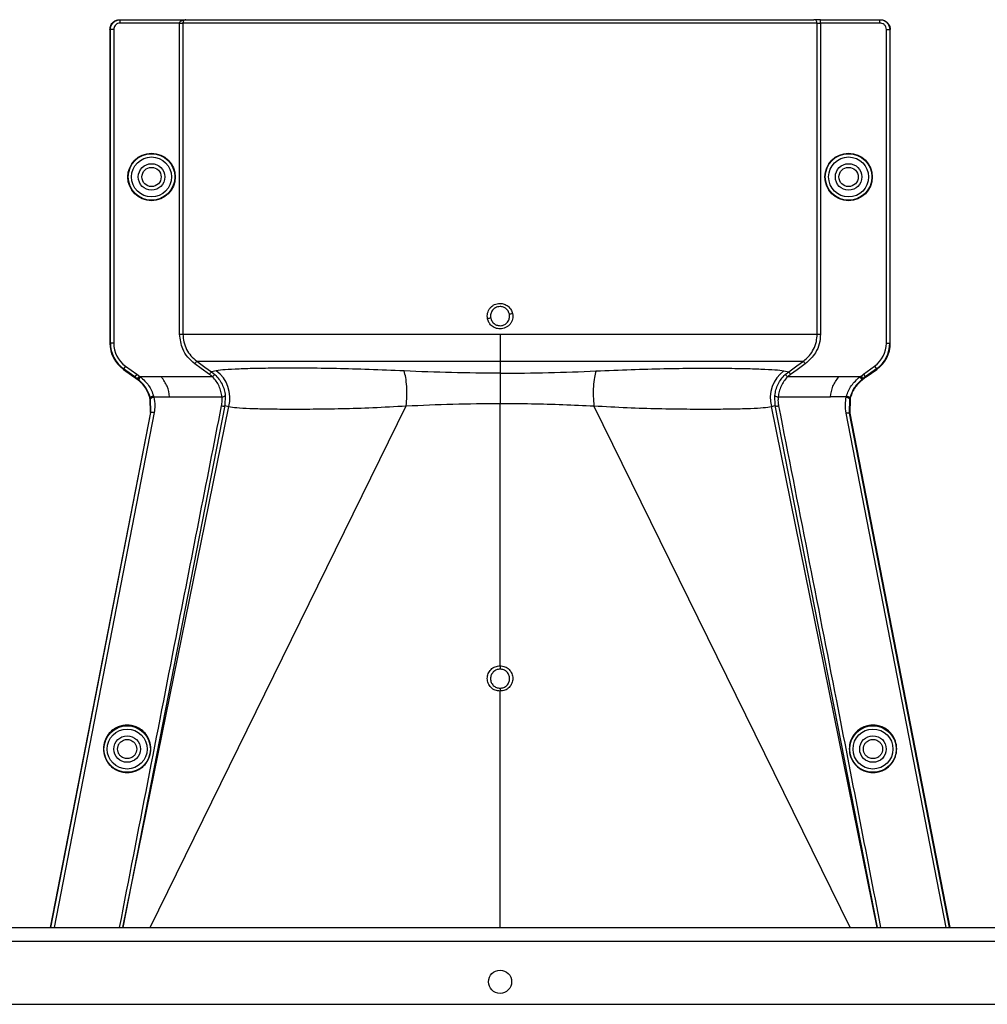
# Model space of a CAD drawing. Header units: inches. Extents: x -3977 to 448, y -4288 to 2176.
# Tile 131 of 206: x -3505 to -3359, y -419 to -271. Entities that reach past the tile are written whole.
import ezdxf

# ---------------------------------------------------------------- set-up
doc = ezdxf.new("R2010")
doc.units = ezdxf.units.IN
doc.header["$MEASUREMENT"] = 0

msp = doc.modelspace()

# ---------------------------------------------------------------- linework, layer by layer
at = {"color": 1, "linetype": 'Continuous', "lineweight": 25}
for p, q in [((-3489.729, -270.921), (-3489.651, -270.921)), ((-3489.651, -271.421), (-3489.651, -270.921)), ((-3489.651, -270.921), (-3479.749, -270.921)), ((-3480.698, -271.421), (-3489.651, -271.421)), ((-3480.698, -318.359), (-3480.698, -271.421)), ((-3480.698, -271.421), (-3480.199, -271.421)), ((-3480.199, -271.421), (-3480.199, -318.359)), ((-3384.482, -271.421), (-3480.199, -271.421)), ((-3479.749, -270.921), (-3384.981, -270.921)), ((-3383.983, -270.921), (-3384.981, -270.921)), ((-3384.482, -318.359), (-3384.482, -271.421)), ((-3384.482, -271.421), (-3383.983, -271.421)), ((-3383.983, -271.421), (-3383.983, -270.921)), ((-3383.983, -270.921), (-3375.03, -270.921)), ((-3383.983, -271.421), (-3383.983, -318.359)), ((-3375.03, -271.421), (-3383.983, -271.421)), ((-3375.03, -271.421), (-3375.03, -270.921)), ((-3375.03, -270.921), (-3374.952, -270.921)), ((-3491.151, -272.421), (-3491.229, -272.421)), ((-3491.229, -272.421), (-3491.229, -319.689)), ((-3490.651, -272.421), (-3491.151, -272.421)), ((-3491.151, -319.689), (-3491.151, -272.421)), ((-3490.651, -272.421), (-3490.651, -319.689)), ((-3374.03, -319.689), (-3374.03, -272.421)), ((-3374.03, -272.421), (-3373.53, -272.421)), ((-3373.53, -272.421), (-3373.53, -319.689)), ((-3373.451, -272.421), (-3373.53, -272.421)), ((-3373.451, -319.689), (-3373.451, -272.421)), ((-3491.229, -319.689), (-3491.151, -319.689)), ((-3490.651, -319.689), (-3491.151, -319.689)), ((-3374.03, -319.689), (-3373.53, -319.689)), ((-3373.53, -319.689), (-3373.451, -319.689)), ((-3489.195, -323.659), (-3489.149, -323.595)), ((-3489.195, -323.659), (-3487.612, -324.798)), ((-3488.857, -323.189), (-3489.149, -323.595)), ((-3487.465, -324.807), (-3489.149, -323.595)), ((-3488.857, -323.189), (-3487.173, -324.401)), ((-3432.34, -322.418), (-3432.34, -324.236)), ((-3377.508, -324.401), (-3375.823, -323.189)), ((-3375.532, -323.595), (-3377.216, -324.807)), ((-3377.068, -324.798), (-3375.486, -323.659)), ((-3375.823, -323.189), (-3375.532, -323.595)), ((-3375.486, -323.659), (-3375.532, -323.595)), ((-3487.465, -324.807), (-3487.511, -324.871)), ((-3487.173, -324.401), (-3487.465, -324.807)), ((-3487.151, -325.129), (-3487.105, -325.065)), ((-3486.813, -324.66), (-3487.105, -325.065)), ((-3486.938, -325.191), (-3487.105, -325.065)), ((-3486.63, -324.798), (-3486.938, -325.191)), ((-3483.459, -324.798), (-3486.63, -324.798)), ((-3475.724, -324.798), (-3483.459, -324.798)), ((-3475.185, -323.86), (-3475.897, -324.009)), ((-3475.897, -324.009), (-3475.381, -324.434)), ((-3475.724, -324.798), (-3475.381, -324.434)), ((-3432.34, -324.236), (-3432.34, -328.793)), ((-3389.496, -323.86), (-3388.783, -324.009)), ((-3389.3, -324.434), (-3388.783, -324.009)), ((-3389.3, -324.434), (-3388.957, -324.798)), ((-3381.221, -324.798), (-3388.957, -324.798)), ((-3378.051, -324.798), (-3381.221, -324.798)), ((-3378.051, -324.798), (-3377.743, -325.191)), ((-3377.867, -324.66), (-3377.575, -325.065)), ((-3377.575, -325.065), (-3377.743, -325.191)), ((-3377.575, -325.065), (-3377.529, -325.129)), ((-3377.508, -324.401), (-3377.216, -324.807)), ((-3377.216, -324.807), (-3377.17, -324.871)), ((-3485.116, -327.965), (-3485.192, -327.984)), ((-3485.154, -328.14), (-3485.159, -328.12)), ((-3485.077, -328.122), (-3485.154, -328.14)), ((-3485.106, -330.18), (-3485.154, -328.14)), ((-3485.025, -330.18), (-3485.077, -328.122)), ((-3484.602, -327.803), (-3482.214, -327.803)), ((-3482.214, -327.803), (-3474.31, -327.803)), ((-3473.813, -327.599), (-3473.881, -329.117)), ((-3390.8, -329.117), (-3390.868, -327.599)), ((-3390.371, -327.803), (-3382.466, -327.803)), ((-3380.079, -327.803), (-3382.466, -327.803)), ((-3379.603, -328.122), (-3379.639, -330.268)), ((-3379.604, -328.122), (-3379.527, -328.14)), ((-3379.565, -327.965), (-3379.489, -327.984)), ((-3379.527, -328.14), (-3379.558, -330.27)), ((-3473.88, -329.117), (-3489.278, -407.822)), ((-3489.252, -407.822), (-3473.293, -329.261)), ((-3485.158, -407.822), (-3446.506, -329.164)), ((-3473.881, -329.117), (-3473.293, -329.261)), ((-3432.34, -368.361), (-3432.34, -328.793)), ((-3379.522, -407.822), (-3418.175, -329.164)), ((-3391.388, -329.261), (-3390.8, -329.117)), ((-3375.429, -407.822), (-3391.388, -329.261)), ((-3375.403, -407.822), (-3390.8, -329.117)), ((-3485.106, -330.18), (-3500.215, -407.822)), ((-3500.134, -407.822), (-3485.024, -330.18)), ((-3484.54, -330.152), (-3499.655, -407.822)), ((-3485.025, -330.18), (-3485.106, -330.18)), ((-3485.024, -330.18), (-3485.024, -330.18)), ((-3365.025, -407.822), (-3380.117, -330.27)), ((-3379.639, -330.268), (-3379.639, -330.27)), ((-3379.639, -330.27), (-3364.547, -407.822)), ((-3379.557, -330.27), (-3379.639, -330.27)), ((-3379.557, -330.27), (-3364.466, -407.822)), ((-3432.34, -407.822), (-3432.34, -372.19))]:
    msp.add_line(p, q, dxfattribs=at)
at = {"color": 7, "linetype": 'Continuous', "lineweight": 25}
for p, q in [((-3792.34, -407.822), (-3217.34, -407.822)), ((-3792.34, -409.922), (-3217.34, -409.922)), ((-3789.34, -419.422), (-3220.34, -419.422))]:
    msp.add_line(p, q, dxfattribs=at)
at = {"color": 1, "linetype": 'Continuous', "lineweight": 25, "flags": 128}
for points in [[(-3476.189, -324.415), (-3477.43, -323.524), (-3478.405, -322.823)], [(-3478.114, -322.418), (-3476.873, -323.309), (-3475.897, -324.009)], [(-3388.783, -324.009), (-3387.542, -323.118), (-3386.567, -322.418)], [(-3386.276, -322.823), (-3387.517, -323.714), (-3388.492, -324.415)], [(-3487.105, -325.065), (-3487.307, -324.92), (-3487.465, -324.807)], [(-3487.173, -324.401), (-3486.971, -324.546), (-3486.813, -324.66)], [(-3377.867, -324.66), (-3377.666, -324.515), (-3377.508, -324.401)], [(-3377.216, -324.807), (-3377.417, -324.951), (-3377.575, -325.065)], [(-3484.602, -327.803), (-3484.7, -327.828), (-3484.795, -327.859), (-3484.881, -327.893), (-3484.956, -327.931), (-3485.016, -327.97), (-3485.059, -328.008), (-3485.084, -328.045), (-3485.088, -328.078)], [(-3380.079, -327.803), (-3379.98, -327.828), (-3379.886, -327.859), (-3379.8, -327.893), (-3379.725, -327.931), (-3379.664, -327.97), (-3379.621, -328.008), (-3379.597, -328.045), (-3379.593, -328.078)], [(-3379.527, -328.14), (-3379.524, -328.129), (-3379.522, -328.12)], [(-3432.34, -368.361), (-3432.34, -368.443), (-3432.34, -368.524), (-3432.34, -368.602), (-3432.34, -368.674), (-3432.34, -368.74), (-3432.34, -368.796), (-3432.34, -368.843), (-3432.34, -368.877)], [(-3432.34, -371.749), (-3432.34, -371.768), (-3432.34, -371.8), (-3432.34, -371.843), (-3432.34, -371.898), (-3432.34, -371.962), (-3432.34, -372.033), (-3432.34, -372.11), (-3432.34, -372.19)]]:
    msp.add_lwpolyline(points, dxfattribs=at)
at = {"color": 1, "linetype": 'Continuous', "lineweight": 25}
for centre, radius in [((-3484.939, -294.64), 3.579), ((-3379.741, -294.64), 3.579), ((-3484.939, -294.64), 3.513), ((-3484.939, -294.64), 3.013), ((-3379.741, -294.64), 3.513), ((-3379.741, -294.64), 3.013), ((-3484.939, -294.64), 2), ((-3484.939, -294.64), 1.45), ((-3379.741, -294.64), 2), ((-3379.741, -294.64), 1.45), ((-3488.62, -380.922), 3.513), ((-3488.62, -380.922), 3.013), ((-3376.061, -380.922), 3.513), ((-3376.061, -380.922), 3.013), ((-3488.62, -380.922), 2), ((-3376.061, -380.922), 2)]:
    msp.add_circle(centre, radius, dxfattribs=at)
at = {"color": 7, "linetype": 'Continuous', "lineweight": 25}
msp.add_circle((-3432.34, -416.022), 1.75, dxfattribs=at)
at = {"color": 1, "linetype": 'Continuous', "lineweight": 25}
for centre, radius, start, end in [((-3384.982, -271.42), 0.5, 359.94503, 89.94492), ((-3428.653, -341.603), 26.168, 101.21699, 102.30669), ((-3436.028, -289.656), 26.17, 281.21609, 282.30574), ((-3486.339, -319.689), 4.89, 180, 234.26784), ((-3486.339, -319.689), 4.811, 180, 234.26784), ((-3486.339, -319.689), 4.311, 180, 234.26784), ((-3378.341, -319.689), 4.311, 305.73216, 0), ((-3378.341, -319.689), 4.811, 305.73216, 0), ((-3378.341, -319.689), 4.89, 305.73216, 0), ((-3478.176, -327.94), 5.059, 344.8578, 53.75042), ((-3386.505, -327.94), 5.059, 126.24958, 195.1422), ((-3474.263, -327.211), 0.594, 265.42126, 319.21574), ((-3390.418, -327.211), 0.594, 220.78426, 274.57874)]:
    msp.add_arc(centre, radius, start, end, dxfattribs=at)
for points, knots in [([(-3491.229, -272.421), (-3491.203, -272.208), (-3491.148, -271.766), (-3490.742, -271.263), (-3490.237, -270.97), (-3489.894, -270.937), (-3489.729, -270.921)], [0, 0, 0, 0, 0.2702426, 0.562405, 0.7897212, 1, 1, 1, 1]), ([(-3491.151, -272.421), (-3491.137, -272.265), (-3491.106, -271.926), (-3490.883, -271.531), (-3490.607, -271.251), (-3490.334, -271.072), (-3490.009, -270.946), (-3489.772, -270.929), (-3489.651, -270.921)], [0, 0, 0, 0, 0.198614, 0.4310038, 0.5604779, 0.6984728, 0.8449823, 1, 1, 1, 1]), ([(-3489.651, -271.421), (-3489.792, -271.438), (-3490.087, -271.475), (-3490.423, -271.746), (-3490.618, -272.082), (-3490.64, -272.311), (-3490.651, -272.421)], [0, 0, 0, 0, 0.27028002, 0.56245376, 0.78975162, 1, 1, 1, 1]), ([(-3480.698, -271.421), (-3480.696, -271.4), (-3480.692, -271.357), (-3480.649, -271.264), (-3480.529, -271.125), (-3480.226, -270.954), (-3479.939, -270.934), (-3479.749, -270.921)], [0, 0, 0, 0, 0.04792464, 0.10269159, 0.24122313, 0.49889821, 1, 1, 1, 1]), ([(-3479.749, -270.921), (-3479.839, -270.935), (-3479.959, -270.953), (-3480.091, -271.087), (-3480.152, -271.187), (-3480.185, -271.284), (-3480.197, -271.364), (-3480.198, -271.402), (-3480.199, -271.421)], [0, 0, 0, 0, 0.4992636, 0.6657709, 0.8008939, 0.9091466, 0.9560088, 1, 1, 1, 1]), ([(-3375.03, -270.921), (-3374.908, -270.929), (-3374.672, -270.946), (-3374.347, -271.072), (-3374.073, -271.251), (-3373.798, -271.531), (-3373.575, -271.926), (-3373.544, -272.265), (-3373.53, -272.421)], [0, 0, 0, 0, 0.1550199, 0.3015309, 0.4395266, 0.569001, 0.8013897, 1, 1, 1, 1]), ([(-3374.03, -272.421), (-3374.048, -272.279), (-3374.084, -271.984), (-3374.355, -271.649), (-3374.691, -271.453), (-3374.92, -271.431), (-3375.03, -271.421)], [0, 0, 0, 0, 0.27024264, 0.56240502, 0.78972122, 1, 1, 1, 1]), ([(-3374.952, -270.921), (-3374.739, -270.947), (-3374.297, -271.002), (-3373.793, -271.408), (-3373.5, -271.913), (-3373.467, -272.256), (-3373.451, -272.421)], [0, 0, 0, 0, 0.27028002, 0.56245376, 0.78975162, 1, 1, 1, 1]), ([(-3434.231, -316.036), (-3434.252, -315.894), (-3434.295, -315.609), (-3434.232, -315.177), (-3434.088, -314.77), (-3433.855, -314.409), (-3433.549, -314.107), (-3433.18, -313.884), (-3432.772, -313.734), (-3432.484, -313.716), (-3432.34, -313.706)], [0, 0, 0, 0, 0.1250508, 0.2514032, 0.37648, 0.50029, 0.623935, 0.7489022, 0.8749531, 1, 1, 1, 1]), ([(-3432.34, -314.187), (-3432.47, -314.198), (-3432.714, -314.217), (-3433.111, -314.386), (-3433.438, -314.662), (-3433.644, -315), (-3433.748, -315.3), (-3433.791, -315.608), (-3433.759, -315.825), (-3433.743, -315.935)], [0, 0, 0, 0, 0.1514392, 0.2849996, 0.4995211, 0.6401034, 0.7446468, 0.8700183, 1, 1, 1, 1]), ([(-3432.34, -313.706), (-3432.122, -313.73), (-3431.686, -313.777), (-3431.116, -314.119), (-3430.658, -314.601), (-3430.52, -315.017), (-3430.45, -315.225)], [0, 0, 0, 0, 0.2506677, 0.5002572, 0.7496434, 1, 1, 1, 1]), ([(-3430.937, -315.326), (-3430.975, -315.202), (-3431.039, -314.992), (-3431.218, -314.718), (-3431.459, -314.47), (-3431.838, -314.241), (-3432.164, -314.206), (-3432.34, -314.187)], [0, 0, 0, 0, 0.1982573, 0.33634484, 0.5005148, 0.73009809, 1, 1, 1, 1]), ([(-3432.34, -317.554), (-3432.585, -317.528), (-3433.074, -317.474), (-3433.657, -317.085), (-3434.059, -316.59), (-3434.173, -316.221), (-3434.231, -316.036)], [0, 0, 0, 0, 0.2795737, 0.5590905, 0.7794833, 1, 1, 1, 1]), ([(-3433.743, -315.935), (-3433.706, -316.059), (-3433.642, -316.269), (-3433.463, -316.543), (-3433.221, -316.791), (-3432.842, -317.02), (-3432.516, -317.055), (-3432.34, -317.073)], [0, 0, 0, 0, 0.19832372, 0.33644956, 0.50065876, 0.73016778, 1, 1, 1, 1]), ([(-3430.45, -315.225), (-3430.429, -315.367), (-3430.385, -315.652), (-3430.446, -316.083), (-3430.591, -316.49), (-3430.826, -316.852), (-3431.134, -317.156), (-3431.502, -317.38), (-3431.91, -317.528), (-3432.197, -317.546), (-3432.34, -317.554)], [0, 0, 0, 0, 0.1252765, 0.2506033, 0.3754711, 0.5004033, 0.6251346, 0.7500235, 0.874976, 1, 1, 1, 1]), ([(-3432.34, -317.073), (-3432.211, -317.063), (-3431.967, -317.044), (-3431.57, -316.875), (-3431.243, -316.6), (-3431.037, -316.261), (-3430.933, -315.962), (-3430.89, -315.653), (-3430.921, -315.437), (-3430.937, -315.326)], [0, 0, 0, 0, 0.1513707, 0.2848656, 0.4992611, 0.6397711, 0.7442765, 0.8697489, 1, 1, 1, 1]), ([(-3478.405, -322.823), (-3478.777, -322.508), (-3479.521, -321.88), (-3480.452, -320.371), (-3480.605, -319.121), (-3480.698, -318.359)], [0, 0, 0, 0, 0.2811139, 0.5612738, 1, 1, 1, 1]), ([(-3480.199, -318.359), (-3480.172, -318.753), (-3480.118, -319.543), (-3479.684, -320.657), (-3479.031, -321.66), (-3478.42, -322.165), (-3478.114, -322.418)], [0, 0, 0, 0, 0.2494565, 0.4996465, 0.7495447, 1, 1, 1, 1]), ([(-3432.34, -318.359), (-3432.34, -318.794), (-3432.34, -319.677), (-3432.34, -321.167), (-3432.34, -321.946), (-3432.34, -322.418)], [0, 0, 0, 0, 0.2771716, 0.5621798, 1, 1, 1, 1]), ([(-3386.567, -322.418), (-3386.243, -322.148), (-3385.632, -321.639), (-3384.977, -320.617), (-3384.558, -319.522), (-3384.507, -318.735), (-3384.482, -318.359)], [0, 0, 0, 0, 0.2658061, 0.501977, 0.7618756, 1, 1, 1, 1]), ([(-3383.983, -318.359), (-3384.022, -318.845), (-3384.1, -319.815), (-3384.784, -321.452), (-3385.71, -322.303), (-3386.276, -322.823)], [0, 0, 0, 0, 0.2811316, 0.561264, 1, 1, 1, 1]), ([(-3478.405, -322.823), (-3478.369, -322.773), (-3478.295, -322.67), (-3478.198, -322.535), (-3478.13, -322.44), (-3478.119, -322.425), (-3478.114, -322.418)], [0, 0, 0, 0, 0.2405929, 0.5000004, 0.7594076, 1, 1, 1, 1]), ([(-3478.114, -322.418), (-3477.921, -322.418), (-3477.534, -322.418), (-3476.047, -322.418), (-3473.928, -322.418), (-3471.139, -322.418), (-3467.743, -322.418), (-3463.79, -322.418), (-3459.339, -322.418), (-3454.467, -322.418), (-3449.244, -322.418), (-3443.753, -322.418), (-3438.089, -322.418), (-3434.253, -322.418), (-3432.34, -322.418)], [0, 0, 0, 0, 0.083095, 0.1664705, 0.2500634, 0.333088, 0.4166003, 0.5000613, 0.5831429, 0.6668363, 0.750036, 0.83337, 0.916921, 1, 1, 1, 1]), ([(-3446.821, -323.898), (-3448.604, -323.821), (-3452.164, -323.666), (-3457.114, -323.535), (-3461.639, -323.472), (-3465.644, -323.472), (-3469.06, -323.519), (-3471.825, -323.604), (-3473.963, -323.715), (-3474.777, -323.812), (-3475.185, -323.86)], [0, 0, 0, 0, 0.12493148, 0.24948447, 0.37485017, 0.49935704, 0.62475156, 0.74930706, 0.87427096, 1, 1, 1, 1]), ([(-3432.34, -322.418), (-3430.428, -322.418), (-3426.592, -322.418), (-3420.928, -322.418), (-3415.437, -322.418), (-3410.213, -322.418), (-3405.341, -322.418), (-3400.891, -322.418), (-3396.938, -322.418), (-3393.542, -322.418), (-3390.753, -322.418), (-3388.634, -322.418), (-3387.147, -322.418), (-3386.76, -322.418), (-3386.567, -322.418)], [0, 0, 0, 0, 0.083079, 0.16663, 0.249964, 0.3331637, 0.4168571, 0.4999387, 0.5833997, 0.666912, 0.7499366, 0.8335295, 0.916905, 1, 1, 1, 1]), ([(-3417.859, -323.898), (-3416.077, -323.821), (-3412.517, -323.666), (-3407.566, -323.535), (-3403.042, -323.472), (-3399.036, -323.472), (-3395.621, -323.519), (-3392.856, -323.604), (-3390.718, -323.715), (-3389.904, -323.812), (-3389.496, -323.86)], [0, 0, 0, 0, 0.1249315, 0.2494845, 0.3748502, 0.499357, 0.6247516, 0.7493071, 0.874271, 1, 1, 1, 1]), ([(-3386.567, -322.418), (-3386.562, -322.425), (-3386.551, -322.44), (-3386.483, -322.535), (-3386.386, -322.67), (-3386.311, -322.773), (-3386.276, -322.823)], [0, 0, 0, 0, 0.2405923, 0.4999996, 0.7594071, 1, 1, 1, 1]), ([(-3487.511, -324.871), (-3487.53, -324.857), (-3487.563, -324.833), (-3487.597, -324.808), (-3487.612, -324.798)], [0, 0, 0, 0, 0.56, 1, 1, 1, 1]), ([(-3487.511, -324.871), (-3487.444, -324.919), (-3487.324, -325.005), (-3487.204, -325.091), (-3487.151, -325.129)], [0, 0, 0, 0, 0.5599992, 1, 1, 1, 1]), ([(-3485.198, -327.961), (-3485.287, -327.685), (-3485.535, -326.916), (-3486.201, -325.904), (-3486.884, -325.347), (-3487.151, -325.129)], [0, 0, 0, 0, 0.25487146, 0.70803184, 1, 1, 1, 1]), ([(-3485.116, -327.964), (-3485.301, -327.434), (-3485.671, -326.377), (-3486.516, -325.586), (-3486.938, -325.191)], [0, 0, 0, 0, 0.5012988, 1, 1, 1, 1]), ([(-3486.813, -324.66), (-3486.779, -324.685), (-3486.717, -324.73), (-3486.656, -324.777), (-3486.63, -324.798)], [0, 0, 0, 0, 0.5600001, 1, 1, 1, 1]), ([(-3486.63, -324.798), (-3486.171, -325.203), (-3485.252, -326.014), (-3484.838, -327.133), (-3484.63, -327.693)], [0, 0, 0, 0, 0.4994719, 1, 1, 1, 1]), ([(-3482.214, -327.803), (-3482.293, -327.259), (-3482.451, -326.172), (-3483.124, -325.255), (-3483.459, -324.798)], [0, 0, 0, 0, 0.5005188, 1, 1, 1, 1]), ([(-3476.189, -324.415), (-3476.153, -324.365), (-3476.078, -324.261), (-3475.982, -324.126), (-3475.914, -324.031), (-3475.903, -324.016), (-3475.897, -324.009)], [0, 0, 0, 0, 0.2406166, 0.5, 0.7593834, 1, 1, 1, 1]), ([(-3475.724, -324.798), (-3475.807, -324.722), (-3475.956, -324.587), (-3476.118, -324.467), (-3476.189, -324.415)], [0, 0, 0, 0, 0.5599336, 1, 1, 1, 1]), ([(-3474.31, -327.803), (-3474.352, -327.527), (-3474.434, -326.98), (-3474.735, -326.18), (-3475.153, -325.433), (-3475.534, -325.009), (-3475.724, -324.798)], [0, 0, 0, 0, 0.253707, 0.5035297, 0.751872, 1, 1, 1, 1]), ([(-3475.381, -324.434), (-3475.17, -324.655), (-3474.748, -325.097), (-3474.285, -325.886), (-3473.951, -326.728), (-3473.859, -327.309), (-3473.813, -327.599)], [0, 0, 0, 0, 0.2511042, 0.5011367, 0.750364, 1, 1, 1, 1]), ([(-3432.34, -324.236), (-3434.788, -324.221), (-3439.685, -324.192), (-3444.442, -323.996), (-3446.821, -323.898)], [0, 0, 0, 0, 0.4998757, 1, 1, 1, 1]), ([(-3446.506, -329.164), (-3446.465, -328.683), (-3446.381, -327.699), (-3446.411, -326.21), (-3446.551, -324.862), (-3446.733, -324.215), (-3446.821, -323.898)], [0, 0, 0, 0, 0.244363, 0.5000001, 0.7556372, 1, 1, 1, 1]), ([(-3432.34, -324.236), (-3429.892, -324.221), (-3424.995, -324.192), (-3420.238, -323.996), (-3417.859, -323.898)], [0, 0, 0, 0, 0.49987566, 1, 1, 1, 1]), ([(-3417.859, -323.898), (-3417.948, -324.215), (-3418.13, -324.862), (-3418.27, -326.21), (-3418.3, -327.699), (-3418.216, -328.683), (-3418.175, -329.164)], [0, 0, 0, 0, 0.2443628, 0.4999999, 0.755637, 1, 1, 1, 1]), ([(-3390.868, -327.599), (-3390.822, -327.309), (-3390.73, -326.729), (-3390.397, -325.886), (-3389.932, -325.098), (-3389.511, -324.656), (-3389.3, -324.434)], [0, 0, 0, 0, 0.24937818, 0.4989473, 0.74862144, 1, 1, 1, 1]), ([(-3388.957, -324.798), (-3389.147, -325.01), (-3389.527, -325.434), (-3389.946, -326.18), (-3390.247, -326.98), (-3390.329, -327.528), (-3390.371, -327.803)], [0, 0, 0, 0, 0.2484063, 0.4963861, 0.7465528, 1, 1, 1, 1]), ([(-3388.492, -324.415), (-3388.582, -324.482), (-3388.743, -324.602), (-3388.891, -324.738), (-3388.957, -324.798)], [0, 0, 0, 0, 0.5599336, 1, 1, 1, 1]), ([(-3388.783, -324.009), (-3388.778, -324.016), (-3388.767, -324.031), (-3388.699, -324.126), (-3388.602, -324.261), (-3388.528, -324.365), (-3388.492, -324.415)], [0, 0, 0, 0, 0.2406166, 0.5, 0.7593834, 1, 1, 1, 1]), ([(-3382.466, -327.803), (-3382.387, -327.259), (-3382.23, -326.172), (-3381.557, -325.255), (-3381.221, -324.798)], [0, 0, 0, 0, 0.50051883, 1, 1, 1, 1]), ([(-3380.05, -327.693), (-3379.96, -327.419), (-3379.779, -326.868), (-3379.187, -325.816), (-3378.506, -325.206), (-3378.051, -324.798)], [0, 0, 0, 0, 0.2482305, 0.4976106, 1, 1, 1, 1]), ([(-3377.743, -325.191), (-3378.165, -325.586), (-3379.01, -326.377), (-3379.38, -327.434), (-3379.565, -327.964)], [0, 0, 0, 0, 0.49884982, 1, 1, 1, 1]), ([(-3377.529, -325.129), (-3377.765, -325.319), (-3378.425, -325.849), (-3379.117, -326.846), (-3379.382, -327.654), (-3379.483, -327.961)], [0, 0, 0, 0, 0.2563458, 0.7166755, 1, 1, 1, 1]), ([(-3378.051, -324.798), (-3378.017, -324.771), (-3377.957, -324.724), (-3377.895, -324.679), (-3377.867, -324.66)], [0, 0, 0, 0, 0.5599999, 1, 1, 1, 1]), ([(-3377.17, -324.871), (-3377.237, -324.919), (-3377.357, -325.005), (-3377.477, -325.091), (-3377.529, -325.129)], [0, 0, 0, 0, 0.5599992, 1, 1, 1, 1]), ([(-3377.068, -324.798), (-3377.087, -324.811), (-3377.121, -324.836), (-3377.155, -324.86), (-3377.17, -324.871)], [0, 0, 0, 0, 0.56, 1, 1, 1, 1]), ([(-3485.192, -327.984), (-3485.193, -327.979), (-3485.195, -327.972), (-3485.197, -327.965), (-3485.198, -327.961)], [0, 0, 0, 0, 0.56, 1, 1, 1, 1]), ([(-3485.159, -328.12), (-3485.165, -328.094), (-3485.176, -328.049), (-3485.187, -328.004), (-3485.192, -327.984)], [0, 0, 0, 0, 0.5599961, 1, 1, 1, 1]), ([(-3484.63, -327.693), (-3484.694, -327.71), (-3484.791, -327.735), (-3484.907, -327.781), (-3484.986, -327.82), (-3485.049, -327.86), (-3485.107, -327.911), (-3485.112, -327.943), (-3485.116, -327.964)], [0, 0, 0, 0, 0.2386895, 0.3678599, 0.4999849, 0.6321122, 0.7612892, 1, 1, 1, 1]), ([(-3485.088, -328.078), (-3485.093, -328.057), (-3485.103, -328.019), (-3485.112, -327.981), (-3485.116, -327.964)], [0, 0, 0, 0, 0.5599997, 1, 1, 1, 1]), ([(-3485.077, -328.122), (-3485.079, -328.114), (-3485.083, -328.099), (-3485.087, -328.084), (-3485.088, -328.078)], [0, 0, 0, 0, 0.56, 1, 1, 1, 1]), ([(-3484.59, -327.852), (-3484.634, -327.862), (-3484.721, -327.883), (-3484.84, -327.925), (-3484.936, -327.969), (-3485.021, -328.022), (-3485.074, -328.076), (-3485.076, -328.109), (-3485.077, -328.122)], [0, 0, 0, 0, 0.1658539, 0.3297583, 0.4844222, 0.6242747, 0.8482139, 1, 1, 1, 1]), ([(-3484.63, -327.693), (-3484.625, -327.714), (-3484.617, -327.743), (-3484.609, -327.777), (-3484.605, -327.792), (-3484.603, -327.798), (-3484.602, -327.801), (-3484.602, -327.803), (-3484.602, -327.803)], [0, 0, 0, 0, 0.5599996, 0.8063998, 0.9148159, 0.962519, 0.9835084, 1, 1, 1, 1]), ([(-3484.602, -327.803), (-3484.6, -327.812), (-3484.596, -327.828), (-3484.592, -327.844), (-3484.59, -327.852)], [0, 0, 0, 0, 0.56, 1, 1, 1, 1]), ([(-3484.59, -327.852), (-3484.518, -328.28), (-3484.389, -329.046), (-3484.494, -329.813), (-3484.54, -330.152)], [0, 0, 0, 0, 0.5594452, 1, 1, 1, 1]), ([(-3474.368, -329.168), (-3474.329, -328.914), (-3474.259, -328.461), (-3474.294, -328.004), (-3474.31, -327.803)], [0, 0, 0, 0, 0.55968395, 1, 1, 1, 1]), ([(-3390.371, -327.803), (-3390.388, -328.059), (-3390.42, -328.516), (-3390.345, -328.969), (-3390.313, -329.168)], [0, 0, 0, 0, 0.5596825, 1, 1, 1, 1]), ([(-3380.118, -330.27), (-3380.182, -329.817), (-3380.297, -329.008), (-3380.154, -328.205), (-3380.091, -327.852)], [0, 0, 0, 0, 0.5600915, 1, 1, 1, 1]), ([(-3380.091, -327.852), (-3380.088, -327.842), (-3380.084, -327.826), (-3380.081, -327.81), (-3380.079, -327.803)], [0, 0, 0, 0, 0.56, 1, 1, 1, 1]), ([(-3380.091, -327.852), (-3380.028, -327.867), (-3379.93, -327.892), (-3379.814, -327.938), (-3379.734, -327.977), (-3379.672, -328.017), (-3379.613, -328.068), (-3379.607, -328.101), (-3379.603, -328.122)], [0, 0, 0, 0, 0.23851572, 0.36761969, 0.49970945, 0.63184214, 0.76106924, 1, 1, 1, 1]), ([(-3380.079, -327.803), (-3380.073, -327.783), (-3380.064, -327.746), (-3380.054, -327.709), (-3380.05, -327.693)], [0, 0, 0, 0, 0.5599997, 1, 1, 1, 1]), ([(-3380.05, -327.693), (-3379.987, -327.71), (-3379.89, -327.736), (-3379.774, -327.783), (-3379.695, -327.822), (-3379.632, -327.862), (-3379.574, -327.913), (-3379.568, -327.944), (-3379.565, -327.964)], [0, 0, 0, 0, 0.2384943, 0.3676023, 0.4997015, 0.6318447, 0.7610791, 1, 1, 1, 1]), ([(-3379.593, -328.078), (-3379.595, -328.086), (-3379.598, -328.101), (-3379.602, -328.116), (-3379.604, -328.122)], [0, 0, 0, 0, 0.5600001, 1, 1, 1, 1]), ([(-3379.565, -327.964), (-3379.57, -327.986), (-3379.579, -328.023), (-3379.589, -328.061), (-3379.593, -328.078)], [0, 0, 0, 0, 0.5599999, 1, 1, 1, 1]), ([(-3379.489, -327.984), (-3379.495, -328.009), (-3379.506, -328.054), (-3379.517, -328.1), (-3379.522, -328.12)], [0, 0, 0, 0, 0.5599989, 1, 1, 1, 1]), ([(-3379.489, -327.984), (-3379.488, -327.979), (-3379.486, -327.972), (-3379.484, -327.965), (-3379.483, -327.961)], [0, 0, 0, 0, 0.5600046, 1, 1, 1, 1]), ([(-3489.757, -407.822), (-3486.924, -393.248), (-3481.827, -367.024), (-3476.662, -340.812), (-3474.368, -329.168)], [0, 0, 0, 0, 0.5557593, 1, 1, 1, 1]), ([(-3474.368, -329.168), (-3474.311, -329.176), (-3474.192, -329.194), (-3474.036, -329.19), (-3473.92, -329.165), (-3473.893, -329.132), (-3473.881, -329.117)], [0, 0, 0, 0, 0.2416333, 0.5000023, 0.75837, 1, 1, 1, 1]), ([(-3473.293, -329.261), (-3472.93, -329.32), (-3472.206, -329.438), (-3470.235, -329.546), (-3467.646, -329.619), (-3464.418, -329.652), (-3460.61, -329.644), (-3456.298, -329.579), (-3451.576, -329.447), (-3448.197, -329.258), (-3446.506, -329.164)], [0, 0, 0, 0, 0.1262089, 0.2517996, 0.3769778, 0.5028028, 0.6273666, 0.7523059, 0.8759962, 1, 1, 1, 1]), ([(-3446.506, -329.164), (-3444.17, -329.06), (-3439.51, -328.854), (-3434.726, -328.813), (-3432.34, -328.793)], [0, 0, 0, 0, 0.50126821, 1, 1, 1, 1]), ([(-3432.34, -328.793), (-3430.753, -328.802), (-3427.574, -328.821), (-3422.831, -328.959), (-3419.729, -329.095), (-3418.175, -329.164)], [0, 0, 0, 0, 0.33237146, 0.66540461, 1, 1, 1, 1]), ([(-3418.175, -329.164), (-3416.484, -329.258), (-3413.105, -329.447), (-3408.383, -329.579), (-3404.071, -329.644), (-3400.263, -329.652), (-3397.034, -329.619), (-3394.446, -329.546), (-3392.475, -329.438), (-3391.751, -329.32), (-3391.388, -329.261)], [0, 0, 0, 0, 0.1240038, 0.2476941, 0.3726334, 0.4971972, 0.6230222, 0.7482004, 0.8737911, 1, 1, 1, 1]), ([(-3390.8, -329.117), (-3390.787, -329.132), (-3390.761, -329.165), (-3390.645, -329.19), (-3390.489, -329.194), (-3390.37, -329.176), (-3390.313, -329.168)], [0, 0, 0, 0, 0.24163, 0.4999977, 0.7583668, 1, 1, 1, 1]), ([(-3390.313, -329.168), (-3387.397, -343.989), (-3382.239, -370.202), (-3377.14, -396.425), (-3374.924, -407.822)], [0, 0, 0, 0, 0.56539721, 1, 1, 1, 1]), ([(-3485.024, -330.18), (-3485.013, -330.167), (-3484.988, -330.139), (-3484.875, -330.118), (-3484.718, -330.12), (-3484.598, -330.141), (-3484.54, -330.152)], [0, 0, 0, 0, 0.2322093, 0.4947556, 0.7564608, 1, 1, 1, 1]), ([(-3379.639, -330.27), (-3379.646, -330.27), (-3379.661, -330.27), (-3379.751, -330.27), (-3379.847, -330.27), (-3379.93, -330.27), (-3380.021, -330.27), (-3380.085, -330.27), (-3380.117, -330.27)], [0, 0, 0, 0, 0.2495449, 0.4986438, 0.6222794, 0.7466343, 0.8723379, 1, 1, 1, 1]), ([(-3432.34, -372.19), (-3432.592, -372.161), (-3433.096, -372.104), (-3433.737, -371.661), (-3434.164, -371.029), (-3434.315, -370.277), (-3434.165, -369.525), (-3433.738, -368.891), (-3433.097, -368.448), (-3432.593, -368.39), (-3432.34, -368.361)], [0, 0, 0, 0, 0.1250591, 0.2500084, 0.3749013, 0.4997903, 0.624728, 0.7497694, 0.8748397, 1, 1, 1, 1]), ([(-3432.34, -368.877), (-3432.529, -368.899), (-3432.907, -368.942), (-3433.388, -369.275), (-3433.708, -369.75), (-3433.82, -370.314), (-3433.707, -370.878), (-3433.387, -371.352), (-3432.907, -371.684), (-3432.529, -371.727), (-3432.34, -371.749)], [0, 0, 0, 0, 0.1251583, 0.2502283, 0.3752704, 0.5002105, 0.6251014, 0.7499947, 0.8749427, 1, 1, 1, 1]), ([(-3432.34, -368.361), (-3432.088, -368.39), (-3431.585, -368.448), (-3430.944, -368.89), (-3430.516, -369.523), (-3430.366, -370.275), (-3430.515, -371.027), (-3430.943, -371.66), (-3431.584, -372.104), (-3432.088, -372.161), (-3432.34, -372.19)], [0, 0, 0, 0, 0.1250597, 0.2500089, 0.3749009, 0.4997891, 0.624727, 0.749769, 0.8748397, 1, 1, 1, 1]), ([(-3432.34, -371.749), (-3432.151, -371.727), (-3431.773, -371.684), (-3431.293, -371.351), (-3430.973, -370.876), (-3430.86, -370.312), (-3430.973, -369.748), (-3431.294, -369.274), (-3431.774, -368.942), (-3432.151, -368.899), (-3432.34, -368.877)], [0, 0, 0, 0, 0.1251587, 0.2502289, 0.3752708, 0.5002105, 0.6251013, 0.7499948, 0.8749429, 1, 1, 1, 1]), ([(-3488.62, -377.312), (-3488.836, -377.324), (-3489.308, -377.349), (-3490.05, -377.578), (-3490.831, -378.022), (-3491.551, -378.746), (-3492.072, -379.734), (-3492.263, -380.89), (-3492.072, -382.046), (-3491.551, -383.035), (-3490.831, -383.759), (-3490.05, -384.203), (-3489.308, -384.432), (-3488.836, -384.457), (-3488.62, -384.469)], [0, 0, 0, 0, 0.0563088, 0.1228337, 0.2009914, 0.2913219, 0.3924061, 0.5, 0.6075939, 0.7086781, 0.7990086, 0.8771663, 0.9436912, 1, 1, 1, 1]), ([(-3488.62, -384.469), (-3488.404, -384.457), (-3487.932, -384.432), (-3487.189, -384.203), (-3486.409, -383.759), (-3485.689, -383.035), (-3485.168, -382.046), (-3484.977, -380.89), (-3485.168, -379.734), (-3485.689, -378.746), (-3486.409, -378.022), (-3487.189, -377.578), (-3487.932, -377.349), (-3488.404, -377.324), (-3488.62, -377.312)], [0, 0, 0, 0, 0.05630876, 0.12283374, 0.20099136, 0.29132195, 0.39240607, 0.5, 0.60759393, 0.70867805, 0.79900864, 0.87716626, 0.94369124, 1, 1, 1, 1]), ([(-3376.061, -377.312), (-3376.277, -377.324), (-3376.749, -377.349), (-3377.491, -377.578), (-3378.272, -378.022), (-3378.991, -378.746), (-3379.512, -379.734), (-3379.704, -380.89), (-3379.512, -382.046), (-3378.991, -383.035), (-3378.272, -383.759), (-3377.491, -384.203), (-3376.749, -384.432), (-3376.277, -384.457), (-3376.061, -384.469)], [0, 0, 0, 0, 0.0563088, 0.1228337, 0.2009914, 0.2913219, 0.3924061, 0.5, 0.6075939, 0.7086781, 0.7990086, 0.8771663, 0.9436912, 1, 1, 1, 1]), ([(-3376.061, -384.469), (-3375.844, -384.457), (-3375.372, -384.432), (-3374.63, -384.203), (-3373.85, -383.759), (-3373.13, -383.035), (-3372.609, -382.046), (-3372.418, -380.89), (-3372.609, -379.734), (-3373.13, -378.746), (-3373.85, -378.022), (-3374.63, -377.578), (-3375.372, -377.349), (-3375.844, -377.324), (-3376.061, -377.312)], [0, 0, 0, 0, 0.0563088, 0.1228337, 0.2009914, 0.2913219, 0.3924061, 0.5, 0.6075939, 0.7086781, 0.7990086, 0.8771663, 0.9436912, 1, 1, 1, 1]), ([(-3488.62, -382.372), (-3488.708, -382.367), (-3488.899, -382.357), (-3489.2, -382.264), (-3489.516, -382.084), (-3489.808, -381.791), (-3490.019, -381.39), (-3490.096, -380.922), (-3490.019, -380.453), (-3489.808, -380.053), (-3489.516, -379.759), (-3489.2, -379.579), (-3488.899, -379.486), (-3488.708, -379.476), (-3488.62, -379.472)], [0, 0, 0, 0, 0.0563099, 0.1228359, 0.2009943, 0.2913249, 0.3924079, 0.5, 0.6075921, 0.7086751, 0.7990057, 0.8771641, 0.9436901, 1, 1, 1, 1]), ([(-3488.62, -379.472), (-3488.532, -379.476), (-3488.341, -379.486), (-3488.04, -379.579), (-3487.724, -379.759), (-3487.432, -380.053), (-3487.221, -380.453), (-3487.144, -380.922), (-3487.221, -381.39), (-3487.432, -381.791), (-3487.724, -382.084), (-3488.04, -382.264), (-3488.341, -382.357), (-3488.532, -382.367), (-3488.62, -382.372)], [0, 0, 0, 0, 0.0563099, 0.1228359, 0.2009943, 0.2913249, 0.3924079, 0.5, 0.6075921, 0.7086751, 0.7990057, 0.8771641, 0.9436901, 1, 1, 1, 1]), ([(-3376.061, -382.372), (-3376.148, -382.367), (-3376.34, -382.357), (-3376.64, -382.264), (-3376.957, -382.084), (-3377.248, -381.791), (-3377.46, -381.39), (-3377.537, -380.922), (-3377.46, -380.453), (-3377.248, -380.053), (-3376.957, -379.759), (-3376.64, -379.579), (-3376.34, -379.486), (-3376.148, -379.476), (-3376.061, -379.472)], [0, 0, 0, 0, 0.0563099, 0.1228359, 0.2009943, 0.2913249, 0.3924079, 0.5, 0.6075921, 0.7086751, 0.7990057, 0.8771641, 0.9436901, 1, 1, 1, 1]), ([(-3376.061, -379.472), (-3375.973, -379.476), (-3375.782, -379.486), (-3375.481, -379.579), (-3375.165, -379.759), (-3374.873, -380.053), (-3374.662, -380.453), (-3374.584, -380.922), (-3374.662, -381.39), (-3374.873, -381.791), (-3375.165, -382.084), (-3375.481, -382.264), (-3375.782, -382.357), (-3375.973, -382.367), (-3376.061, -382.372)], [0, 0, 0, 0, 0.0563099, 0.1228359, 0.2009943, 0.2913249, 0.3924079, 0.5, 0.6075921, 0.7086751, 0.7990057, 0.8771641, 0.9436901, 1, 1, 1, 1])]:
    msp.add_open_spline(points, degree=3, knots=knots, dxfattribs=at)
for points in [[(-3480.698, -318.359), (-3480.635, -318.359), (-3480.509, -318.359), (-3480.348, -318.359), (-3480.231, -318.359), (-3480.21, -318.359), (-3480.199, -318.359)], [(-3480.199, -318.359), (-3480.001, -318.359), (-3479.607, -318.359), (-3478.066, -318.359), (-3475.857, -318.359), (-3472.947, -318.359), (-3469.4, -318.359), (-3465.266, -318.359), (-3460.613, -318.359), (-3455.514, -318.359), (-3450.048, -318.359), (-3444.303, -318.359), (-3438.369, -318.359), (-3434.35, -318.359), (-3432.34, -318.359)], [(-3432.34, -318.359), (-3430.331, -318.359), (-3426.311, -318.359), (-3420.377, -318.359), (-3414.632, -318.359), (-3409.167, -318.359), (-3404.067, -318.359), (-3399.414, -318.359), (-3395.281, -318.359), (-3391.733, -318.359), (-3388.823, -318.359), (-3386.615, -318.359), (-3385.074, -318.359), (-3384.679, -318.359), (-3384.482, -318.359)], [(-3384.482, -318.359), (-3384.471, -318.359), (-3384.45, -318.359), (-3384.333, -318.359), (-3384.172, -318.359), (-3384.046, -318.359), (-3383.983, -318.359)]]:
    msp.add_open_spline(points, degree=3, dxfattribs=at)

doc.saveas('drawing.dxf')
